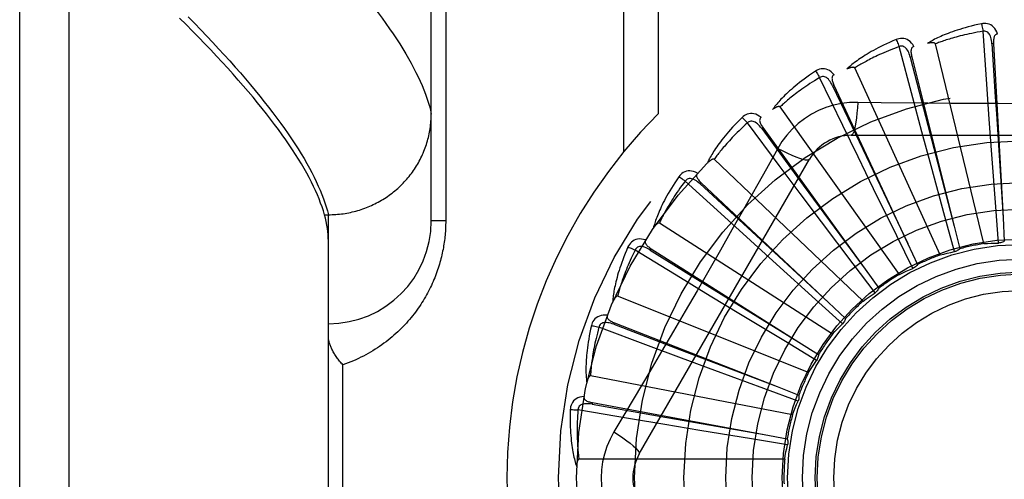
# Model space of a CAD drawing. Header units: inches. Extents: x 0 to 193, y 0 to 125.
# Tile 36 of 256: x 31.168 to 31.766, y 36.04 to 36.319. Entities that reach past the tile are written whole.
import ezdxf

# ---------------------------------------------------------------- set-up
doc = ezdxf.new("R2010")
doc.units = ezdxf.units.IN
doc.header["$LTSCALE"] = 10.635988
doc.header["$MEASUREMENT"] = 0
doc.linetypes.add('HIDDEN', pattern=[0.2, 0.1, -0.1])
doc.layers.add('LEFTHAND_DOOR_ASSEMBLY', color=7, linetype='CONTINUOUS')

msp = doc.modelspace()

# ---------------------------------------------------------------- linework, layer by layer
at = {"layer": 'LEFTHAND_DOOR_ASSEMBLY', "color": 8, "linetype": 'HIDDEN'}
for p, q in [((31.19762, 35.48408), (31.19762, 36.59722)), ((31.16762, 35.51347), (31.16762, 36.56783)), ((31.41762, 36.1969), (31.41762, 36.53727)), ((31.53433, 36.51065), (31.53433, 36.23863)), ((31.55555, 36.51065), (31.55555, 36.26202)), ((31.42641, 36.47815), (31.42641, 36.1969)), ((31.75507, 36.27997), (31.75281, 36.31219)), ((31.71016, 36.27167), (31.70184, 36.30287)), ((31.75333, 36.18309), (31.72386, 36.30454)), ((31.7592, 36.3047), (31.75824, 36.30465)), ((31.7592, 36.3047), (31.76498, 36.19877)), ((31.70953, 36.29673), (31.7086, 36.29649)), ((31.70953, 36.29673), (31.73525, 36.1938)), ((31.72678, 36.1762), (31.67487, 36.28988)), ((31.66763, 36.25501), (31.65356, 36.28408)), ((31.66227, 36.2795), (31.6614, 36.27909)), ((31.66227, 36.2795), (31.70701, 36.1833)), ((31.75659, 36.25874), (31.75507, 36.27997)), ((31.71567, 36.2511), (31.71016, 36.27167)), ((31.70202, 36.16441), (31.62953, 36.26621)), ((31.75816, 36.23727), (31.75659, 36.25874)), ((31.62903, 36.2306), (31.60971, 36.25648)), ((31.61913, 36.25364), (31.61835, 36.25307)), ((31.61835, 36.25307), (31.64361, 36.21872)), ((31.61913, 36.25364), (31.68126, 36.16764)), ((31.67694, 36.23586), (31.66763, 36.25501)), ((31.67268, 36.24898), (31.87956, 36.24898)), ((31.72128, 36.23032), (31.71567, 36.2511)), ((31.62809, 36.24096), (31.62119, 36.22859)), ((31.54398, 36.05523), (31.64742, 36.2344)), ((31.67994, 36.14815), (31.58949, 36.23439)), ((31.68637, 36.21651), (31.67694, 36.23586)), ((31.76053, 36.20549), (31.75816, 36.23727)), ((31.64179, 36.21356), (31.62903, 36.2306)), ((31.72962, 36.19956), (31.72128, 36.23032)), ((31.59574, 36.19933), (31.57187, 36.22109)), ((31.58166, 36.22007), (31.581, 36.21938)), ((31.581, 36.21938), (31.6123, 36.19043)), ((31.58166, 36.22007), (31.65894, 36.1474)), ((31.64361, 36.21872), (31.6813, 36.1676)), ((31.70039, 36.18789), (31.68637, 36.21651)), ((31.65471, 36.19635), (31.64179, 36.21356)), ((31.76221, 36.18346), (31.76053, 36.20549)), ((31.35275, 36.20068), (31.35512, 36.20068)), ((31.35512, 36.20068), (31.35626, 36.20069)), ((31.35512, 35.88062), (31.35512, 36.20068)), ((31.61149, 36.18501), (31.59574, 36.19933)), ((31.73544, 36.17825), (31.72962, 36.19956)), ((31.76498, 36.19877), (31.76573, 36.18453)), ((31.42641, 36.1969), (31.41762, 36.1969)), ((31.66133, 36.12801), (31.5562, 36.19557)), ((31.67389, 36.1709), (31.65471, 36.19635)), ((31.73525, 36.1938), (31.73869, 36.17996)), ((31.6123, 36.19043), (31.65899, 36.14736)), ((31.71013, 36.16806), (31.70039, 36.18789)), ((31.55121, 36.18003), (31.5507, 36.17922)), ((31.55121, 36.18003), (31.64086, 36.12329)), ((31.62744, 36.17056), (31.61149, 36.18501)), ((31.70701, 36.1833), (31.713, 36.17036)), ((31.56896, 36.16233), (31.54141, 36.17917)), ((31.5507, 36.17922), (31.58691, 36.15672)), ((31.65109, 36.1492), (31.62744, 36.17056)), ((31.68721, 36.15327), (31.67389, 36.1709)), ((31.58714, 36.15125), (31.56896, 36.16233)), ((31.68126, 36.16764), (31.6896, 36.15607)), ((31.58691, 36.15672), (31.64091, 36.12326)), ((31.64687, 36.10471), (31.53085, 36.15115)), ((31.60554, 36.14007), (31.58714, 36.15125)), ((31.6675, 36.13441), (31.65109, 36.1492)), ((31.65894, 36.1474), (31.66932, 36.13761)), ((31.6328, 36.12357), (31.60554, 36.14007)), ((31.54968, 36.12092), (31.51944, 36.13225)), ((31.5289, 36.13495), (31.52855, 36.13405)), ((31.52855, 36.13405), (31.56837, 36.11881)), ((31.5289, 36.13495), (31.62766, 36.0962)), ((31.56963, 36.11349), (31.54968, 36.12092)), ((31.65172, 36.11216), (31.6328, 36.12357)), ((31.64086, 36.12329), (31.6529, 36.11565)), ((31.56837, 36.11881), (31.62772, 36.09618)), ((31.36391, 35.9719), (31.36391, 36.1094)), ((31.58981, 36.106), (31.56963, 36.11349)), ((31.63708, 36.07909), (31.51437, 36.10274)), ((31.6197, 36.09495), (31.58981, 36.106)), ((31.62766, 36.0962), (31.64093, 36.09097)), ((31.64044, 36.08733), (31.6197, 36.09495)), ((31.51552, 36.08646), (31.51535, 36.08551)), ((31.51535, 36.08551), (31.55733, 36.07808)), ((31.51552, 36.08646), (31.61983, 36.0671)), ((31.53858, 36.07662), (31.50674, 36.08202)), ((31.55958, 36.07309), (31.53858, 36.07662)), ((31.55733, 36.07808), (31.61989, 36.06709)), ((31.58081, 36.06956), (31.55958, 36.07309)), ((31.61225, 36.06437), (31.58081, 36.06956)), ((31.61983, 36.0671), (31.63385, 36.06448)), ((31.63405, 36.0608), (31.61225, 36.06437)), ((31.63232, 36.05208), (31.50735, 36.05208))]:
    msp.add_line(p, q, dxfattribs=at)
for points in [[(31.3828, 36.32668), (31.38531, 36.32338), (31.38772, 36.32012), (31.39005, 36.31691), (31.39228, 36.31374), (31.39443, 36.31062), (31.39648, 36.30754), (31.39844, 36.3045), (31.40031, 36.30151), (31.4021, 36.29856), (31.40379, 36.29566), (31.40539, 36.2928), (31.4069, 36.28998), (31.40832, 36.28721), (31.40966, 36.28448), (31.4109, 36.28179), (31.41205, 36.27915), (31.41312, 36.27655), (31.41409, 36.274), (31.41497, 36.27149), (31.41577, 36.26902), (31.41648, 36.26659), (31.41709, 36.26421), (31.41762, 36.26187)], [(31.35275, 36.20068), (31.35207, 36.20301), (31.3513, 36.20538), (31.35044, 36.2078), (31.34949, 36.21026), (31.34846, 36.21277), (31.34734, 36.21532), (31.34614, 36.21791), (31.34484, 36.22055), (31.34346, 36.22322), (31.34199, 36.22595), (31.34044, 36.22871), (31.33879, 36.23152), (31.33706, 36.23437), (31.33524, 36.23727), (31.33333, 36.24021), (31.33133, 36.2432), (31.32925, 36.24623), (31.32707, 36.24931), (31.32481, 36.25243), (31.32245, 36.25559), (31.32001, 36.2588), (31.31748, 36.26205), (31.31486, 36.26535), (31.31215, 36.26869), (31.30935, 36.27208), (31.30645, 36.27552), (31.30347, 36.27899), (31.3004, 36.28252), (31.29724, 36.28609), (31.29399, 36.2897), (31.29064, 36.29336), (31.28721, 36.29707), (31.28368, 36.30082), (31.28007, 36.30461), (31.27636, 36.30845), (31.27256, 36.31234), (31.26867, 36.31627), (31.26468, 36.32025)], [(31.26991, 36.321), (31.27379, 36.31704), (31.27758, 36.31312), (31.28129, 36.30924), (31.2849, 36.3054), (31.28843, 36.30161), (31.29187, 36.29786), (31.29522, 36.29415), (31.29848, 36.29048), (31.30165, 36.28686), (31.30474, 36.28328), (31.30773, 36.27974), (31.31064, 36.27625), (31.31346, 36.2728), (31.31618, 36.26939), (31.31882, 36.26603), (31.32137, 36.26271), (31.32384, 36.25943), (31.32621, 36.2562), (31.32849, 36.25301), (31.33069, 36.24986), (31.3328, 36.24676), (31.33481, 36.2437), (31.33675, 36.24068), (31.33859, 36.23771), (31.34034, 36.23478), (31.34201, 36.2319), (31.34358, 36.22906), (31.34507, 36.22626), (31.34647, 36.22351), (31.34778, 36.2208), (31.34901, 36.21813), (31.35015, 36.21551), (31.35119, 36.21293), (31.35215, 36.21039)], [(31.75187, 36.31677), (31.74969, 36.3163), (31.74761, 36.31582), (31.74563, 36.31534), (31.74375, 36.31485), (31.74195, 36.31436), (31.74025, 36.31387), (31.73862, 36.31338), (31.73707, 36.31289), (31.7356, 36.3124), (31.7342, 36.31191), (31.73286, 36.31142), (31.73159, 36.31094), (31.73038, 36.31047), (31.72923, 36.31), (31.72813, 36.30954), (31.72708, 36.30908), (31.72608, 36.30863), (31.72514, 36.30818), (31.72424, 36.30774), (31.72339, 36.30731), (31.72258, 36.30688), (31.72182, 36.30646), (31.72109, 36.30604), (31.7204, 36.30564), (31.71975, 36.30524), (31.71913, 36.30484)], [(31.75281, 36.31219), (31.75099, 36.31188), (31.74924, 36.31157), (31.74757, 36.31125), (31.74597, 36.31093), (31.74444, 36.31061), (31.74298, 36.31029), (31.74158, 36.30997), (31.74024, 36.30965), (31.73896, 36.30934), (31.73773, 36.30902), (31.73656, 36.30871), (31.73543, 36.3084), (31.73435, 36.30809), (31.73332, 36.30779), (31.73234, 36.3075), (31.73139, 36.3072), (31.73048, 36.30692), (31.72961, 36.30663), (31.72878, 36.30636), (31.72798, 36.30608), (31.72722, 36.30581), (31.72649, 36.30555), (31.72579, 36.30529), (31.72512, 36.30503), (31.72448, 36.30478), (31.72386, 36.30454)], [(31.76161, 36.31053), (31.76113, 36.3118), (31.76056, 36.31293), (31.7599, 36.31392), (31.75916, 36.31477), (31.75835, 36.31548), (31.75747, 36.31604), (31.75652, 36.31646), (31.75555, 36.31675), (31.75457, 36.31691), (31.75361, 36.31695), (31.75272, 36.31691), (31.75187, 36.31677)], [(31.75187, 36.31677), (31.75202, 36.31617), (31.75218, 36.31548), (31.75234, 36.31472), (31.7525, 36.31392), (31.75266, 36.31306), (31.75281, 36.31219)], [(31.75824, 36.30465), (31.75815, 36.30568), (31.75802, 36.30666), (31.75784, 36.30757), (31.75762, 36.30843), (31.75734, 36.30922), (31.75701, 36.30994), (31.75663, 36.31059), (31.75619, 36.31115), (31.7557, 36.3116), (31.75517, 36.31194), (31.75459, 36.31216), (31.75398, 36.31228), (31.75339, 36.31229), (31.75281, 36.31219)], [(31.70005, 36.30719), (31.698, 36.30632), (31.69605, 36.30545), (31.6942, 36.30461), (31.69244, 36.30377), (31.69077, 36.30295), (31.68919, 36.30215), (31.68768, 36.30135), (31.68626, 36.30058), (31.68491, 36.29982), (31.68362, 36.29907), (31.6824, 36.29834), (31.68124, 36.29763), (31.68014, 36.29693), (31.6791, 36.29626), (31.67811, 36.29559), (31.67716, 36.29495), (31.67627, 36.29432), (31.67543, 36.2937), (31.67463, 36.2931), (31.67388, 36.29251), (31.67317, 36.29194), (31.67249, 36.29138), (31.67186, 36.29083), (31.67126, 36.2903), (31.67069, 36.28979), (31.67016, 36.28928)], [(31.7108, 36.30291), (31.71008, 36.30406), (31.70931, 36.30506), (31.70847, 36.30591), (31.70759, 36.30661), (31.70666, 36.30715), (31.70569, 36.30754), (31.70468, 36.30777), (31.70367, 36.30787), (31.70268, 36.30783), (31.70173, 36.3077), (31.70086, 36.30748), (31.70005, 36.30719)], [(31.70005, 36.30719), (31.70032, 36.30663), (31.7006, 36.30598), (31.7009, 36.30527), (31.70122, 36.30451), (31.70153, 36.3037), (31.70184, 36.30287)], [(31.76162, 36.31053), (31.76116, 36.31046), (31.76075, 36.31032), (31.7604, 36.31009), (31.76009, 36.3098), (31.75984, 36.30945), (31.75964, 36.30906), (31.75948, 36.30862), (31.75936, 36.30814), (31.75927, 36.30763), (31.75921, 36.30709), (31.75918, 36.30652), (31.75917, 36.30593), (31.75917, 36.30533), (31.7592, 36.3047)], [(31.70184, 36.30287), (31.70011, 36.30222), (31.69845, 36.30158), (31.69687, 36.30096), (31.69536, 36.30034), (31.69392, 36.29974), (31.69255, 36.29915), (31.69123, 36.29857), (31.68998, 36.298), (31.68878, 36.29745), (31.68764, 36.29691), (31.68654, 36.29638), (31.6855, 36.29586), (31.6845, 36.29536), (31.68354, 36.29487), (31.68263, 36.29439), (31.68175, 36.29392), (31.68092, 36.29347), (31.68012, 36.29303), (31.67935, 36.2926), (31.67862, 36.29218), (31.67792, 36.29177), (31.67725, 36.29137), (31.67662, 36.29098), (31.67601, 36.2906), (31.67542, 36.29023), (31.67487, 36.28988)], [(31.7086, 36.29649), (31.70832, 36.29749), (31.708, 36.29842), (31.70766, 36.29929), (31.70728, 36.30009), (31.70685, 36.30081), (31.70639, 36.30146), (31.7059, 36.30202), (31.70536, 36.30249), (31.7048, 36.30284), (31.7042, 36.30307), (31.70359, 36.30318), (31.70298, 36.30318), (31.70239, 36.30308), (31.70184, 36.30287)], [(31.71081, 36.30291), (31.71037, 36.30275), (31.71, 36.30253), (31.70969, 36.30224), (31.70945, 36.3019), (31.70927, 36.30152), (31.70914, 36.30109), (31.70907, 36.30063), (31.70904, 36.30014), (31.70905, 36.29961), (31.70909, 36.29907), (31.70917, 36.29851), (31.70927, 36.29793), (31.70939, 36.29734), (31.70953, 36.29673)], [(31.72386, 36.30454), (31.72379, 36.30469), (31.72369, 36.30482), (31.72354, 36.30493), (31.72337, 36.30501), (31.72319, 36.30508), (31.72299, 36.30513), (31.72277, 36.30516), (31.72255, 36.30519), (31.72232, 36.3052), (31.72207, 36.30521), (31.72182, 36.3052), (31.72156, 36.30519), (31.72129, 36.30518), (31.72102, 36.30515), (31.72073, 36.30512), (31.72043, 36.30508), (31.72013, 36.30504), (31.71981, 36.30498), (31.71948, 36.30492), (31.71913, 36.30485)], [(31.75824, 36.30465), (31.76027, 36.27244), (31.76092, 36.2621), (31.76498, 36.19871)], [(31.7086, 36.29649), (31.71669, 36.26525), (31.71928, 36.25522), (31.73527, 36.19374)], [(31.65098, 36.28798), (31.64913, 36.28673), (31.64738, 36.28552), (31.64572, 36.28433), (31.64416, 36.28318), (31.64267, 36.28206), (31.64127, 36.28097), (31.63994, 36.27991), (31.63869, 36.27887), (31.63751, 36.27787), (31.63639, 36.2769), (31.63533, 36.27595), (31.63433, 36.27503), (31.63338, 36.27414), (31.63248, 36.27328), (31.63163, 36.27244), (31.63083, 36.27163), (31.63007, 36.27084), (31.62936, 36.27007), (31.62869, 36.26933), (31.62806, 36.26861), (31.62747, 36.26791), (31.62692, 36.26724), (31.6264, 36.26658), (31.62591, 36.26595), (31.62545, 36.26533), (31.62502, 36.26474)], [(31.66235, 36.28581), (31.66143, 36.2868), (31.66048, 36.28764), (31.6595, 36.28832), (31.6585, 36.28883), (31.65748, 36.28919), (31.65645, 36.28938), (31.65542, 36.28942), (31.65441, 36.28933), (31.65344, 36.28911), (31.65253, 36.28879), (31.65172, 36.28842), (31.65098, 36.28798)], [(31.65098, 36.28798), (31.65135, 36.28747), (31.65175, 36.28689), (31.65218, 36.28626), (31.65263, 36.28556), (31.6531, 36.28483), (31.65356, 36.28408)], [(31.67487, 36.28988), (31.67477, 36.29002), (31.67464, 36.29013), (31.67448, 36.2902), (31.6743, 36.29025), (31.6741, 36.29028), (31.67389, 36.29029), (31.67368, 36.29029), (31.67345, 36.29027), (31.67322, 36.29024), (31.67298, 36.2902), (31.67273, 36.29015), (31.67248, 36.29009), (31.67222, 36.29002), (31.67195, 36.28994), (31.67168, 36.28986), (31.6714, 36.28976), (31.6711, 36.28966), (31.6708, 36.28955), (31.67049, 36.28942), (31.67016, 36.28929)], [(31.65356, 36.28408), (31.65198, 36.28311), (31.65048, 36.28217), (31.64904, 36.28126), (31.64768, 36.28037), (31.64638, 36.2795), (31.64514, 36.27866), (31.64396, 36.27784), (31.64283, 36.27705), (31.64176, 36.27628), (31.64074, 36.27553), (31.63976, 36.2748), (31.63883, 36.2741), (31.63795, 36.27341), (31.6371, 36.27275), (31.6363, 36.27211), (31.63552, 36.27149), (31.63479, 36.27088), (31.63409, 36.2703), (31.63342, 36.26973), (31.63278, 36.26918), (31.63217, 36.26864), (31.63159, 36.26813), (31.63104, 36.26763), (31.63051, 36.26714), (31.63001, 36.26667), (31.62953, 36.26621)], [(31.6614, 36.27909), (31.66093, 36.28002), (31.66045, 36.28088), (31.65995, 36.28166), (31.65942, 36.28237), (31.65887, 36.283), (31.65829, 36.28355), (31.6577, 36.28401), (31.65709, 36.28437), (31.65647, 36.2846), (31.65584, 36.28472), (31.65522, 36.28471), (31.65462, 36.28459), (31.65406, 36.28438), (31.65356, 36.28407)], [(31.66235, 36.28581), (31.66195, 36.28557), (31.66163, 36.28529), (31.66138, 36.28495), (31.66121, 36.28456), (31.6611, 36.28415), (31.66106, 36.28371), (31.66108, 36.28324), (31.66114, 36.28275), (31.66125, 36.28224), (31.6614, 36.28172), (31.66158, 36.28118), (31.66178, 36.28063), (31.66202, 36.28007), (31.66227, 36.2795)], [(31.6614, 36.27909), (31.67525, 36.24995), (31.6797, 36.24058), (31.70703, 36.18325)], [(31.62953, 36.26621), (31.62941, 36.26633), (31.62926, 36.26641), (31.62909, 36.26646), (31.6289, 36.26647), (31.6287, 36.26646), (31.6285, 36.26643), (31.62829, 36.26639), (31.62807, 36.26633), (31.62785, 36.26625), (31.62762, 36.26617), (31.62739, 36.26607), (31.62715, 36.26597), (31.62691, 36.26585), (31.62666, 36.26572), (31.6264, 36.26559), (31.62614, 36.26544), (31.62587, 36.26528), (31.6256, 36.26512), (31.62534, 36.26496), (31.6251, 36.26479)], [(31.67666, 36.269), (31.67173, 36.26885), (31.66686, 36.26827), (31.66207, 36.26725), (31.6574, 36.26582), (31.65287, 36.26396), (31.64852, 36.26171), (31.64439, 36.25907), (31.64052, 36.25608), (31.63693, 36.25275), (31.63364, 36.24911), (31.63069, 36.24517), (31.62809, 36.24096)], [(31.67666, 36.269), (31.67647, 36.26562), (31.67621, 36.26244), (31.67591, 36.25955), (31.67556, 36.25695), (31.67516, 36.25464), (31.67472, 36.25268), (31.67424, 36.2511), (31.67374, 36.24994), (31.67321, 36.24922), (31.67268, 36.24898)], [(31.71925, 36.26848), (31.69088, 36.2688), (31.67666, 36.269)], [(31.86141, 36.2688), (31.83308, 36.26849), (31.81887, 36.26836), (31.80464, 36.26827), (31.79041, 36.2682), (31.77617, 36.26818), (31.76193, 36.2682), (31.74769, 36.26826), (31.73346, 36.26835), (31.71925, 36.26848)], [(31.35626, 36.20069), (31.35739, 36.20072), (31.35852, 36.20077), (31.35964, 36.20084), (31.36077, 36.20093), (31.36189, 36.20104), (31.36301, 36.20117), (31.36413, 36.20132), (31.36524, 36.20148), (31.36635, 36.20167), (31.36746, 36.20188), (31.36857, 36.20211), (31.36967, 36.20236), (31.37076, 36.20262), (31.37185, 36.20291), (31.37293, 36.20322), (31.37401, 36.20354), (31.37509, 36.20388), (31.37615, 36.20425), (31.37721, 36.20463), (31.37826, 36.20503), (31.37931, 36.20545), (31.38034, 36.20588), (31.38137, 36.20634), (31.38239, 36.20681), (31.3834, 36.2073), (31.3844, 36.20781), (31.38539, 36.20834), (31.38638, 36.20888), (31.38735, 36.20944), (31.38831, 36.21002), (31.38926, 36.21061), (31.3902, 36.21123), (31.39113, 36.21185), (31.39204, 36.2125), (31.39295, 36.21316), (31.39384, 36.21384), (31.39472, 36.21453), (31.39559, 36.21524), (31.39644, 36.21596), (31.39728, 36.2167), (31.39811, 36.21745), (31.39892, 36.21822), (31.39972, 36.219), (31.4005, 36.21979), (31.40127, 36.2206), (31.40202, 36.22142), (31.40276, 36.22226), (31.40348, 36.22311), (31.40419, 36.22397), (31.40488, 36.22484), (31.40555, 36.22573), (31.40621, 36.22663), (31.40685, 36.22754), (31.40748, 36.22846), (31.40808, 36.22939), (31.40868, 36.23033), (31.40925, 36.23128), (31.4098, 36.23224), (31.41034, 36.23321), (31.41086, 36.23419), (31.41136, 36.23518), (31.41184, 36.23618), (31.41231, 36.23719), (31.41275, 36.2382), (31.41318, 36.23923), (31.41359, 36.24026), (31.41398, 36.24129), (31.41435, 36.24234), (31.4147, 36.24339), (31.41503, 36.24444), (31.41534, 36.2455), (31.41563, 36.24657), (31.41591, 36.24764), (31.41616, 36.24872), (31.41639, 36.2498), (31.4166, 36.25089), (31.4168, 36.25198), (31.41697, 36.25307), (31.41712, 36.25416), (31.41725, 36.25526), (31.41736, 36.25636), (31.41746, 36.25746), (31.41753, 36.25856), (31.41758, 36.25967), (31.41761, 36.26077), (31.41762, 36.26187)], [(31.60644, 36.25982), (31.60486, 36.25825), (31.60337, 36.25673), (31.60196, 36.25525), (31.60064, 36.25382), (31.5994, 36.25244), (31.59823, 36.25111), (31.59713, 36.24981), (31.59609, 36.24856), (31.59512, 36.24735), (31.5942, 36.24618), (31.59334, 36.24505), (31.59253, 36.24396), (31.59177, 36.24291), (31.59105, 36.24189), (31.59037, 36.2409), (31.58974, 36.23995), (31.58915, 36.23904), (31.58859, 36.23815), (31.58808, 36.2373), (31.5876, 36.23647), (31.58715, 36.23567), (31.58673, 36.2349), (31.58634, 36.23416), (31.58598, 36.23345), (31.58565, 36.23276), (31.58534, 36.23209)], [(31.61801, 36.25985), (31.61691, 36.26065), (31.61582, 36.26129), (31.61473, 36.26177), (31.61365, 36.26209), (31.61258, 36.26224), (31.61154, 36.26224), (31.61052, 36.26209), (31.60954, 36.2618), (31.60864, 36.2614), (31.60781, 36.26092), (31.60708, 36.2604), (31.60644, 36.25982)], [(31.60644, 36.25982), (31.60689, 36.2594), (31.6074, 36.25891), (31.60794, 36.25836), (31.60851, 36.25777), (31.60911, 36.25713), (31.60971, 36.25648)], [(31.61801, 36.25985), (31.61767, 36.25954), (31.6174, 36.2592), (31.61722, 36.25882), (31.61713, 36.25841), (31.6171, 36.25798), (31.61714, 36.25754), (31.61725, 36.25709), (31.6174, 36.25662), (31.61761, 36.25614), (31.61785, 36.25565), (31.61813, 36.25515), (31.61843, 36.25465), (31.61877, 36.25415), (31.61913, 36.25364)], [(31.60971, 36.25648), (31.60834, 36.25524), (31.60704, 36.25403), (31.6058, 36.25286), (31.60463, 36.25173), (31.60352, 36.25063), (31.60246, 36.24957), (31.60146, 36.24854), (31.6005, 36.24755), (31.5996, 36.24659), (31.59873, 36.24566), (31.59791, 36.24477), (31.59713, 36.2439), (31.59639, 36.24306), (31.59569, 36.24225), (31.59502, 36.24146), (31.59438, 36.24071), (31.59377, 36.23997), (31.59319, 36.23927), (31.59264, 36.23858), (31.59212, 36.23792), (31.59162, 36.23728), (31.59115, 36.23666), (31.5907, 36.23607), (31.59028, 36.23549), (31.58987, 36.23493), (31.58949, 36.23439)], [(31.61835, 36.25307), (31.61772, 36.25389), (31.61708, 36.25464), (31.61643, 36.25532), (31.61578, 36.25592), (31.61512, 36.25643), (31.61445, 36.25686), (31.61378, 36.2572), (31.61311, 36.25744), (31.61246, 36.25755), (31.61182, 36.25755), (31.61121, 36.25742), (31.61064, 36.25719), (31.61014, 36.25688), (31.6097, 36.25648)], [(31.62809, 36.24096), (31.63112, 36.23944), (31.634, 36.23807), (31.63665, 36.23689), (31.63908, 36.23589), (31.64128, 36.23508), (31.6432, 36.23448), (31.6448, 36.2341), (31.64606, 36.23396), (31.64694, 36.23406), (31.64742, 36.2344)], [(31.58949, 36.23439), (31.58935, 36.23449), (31.58919, 36.23454), (31.58901, 36.23455), (31.58882, 36.23453), (31.58863, 36.23448), (31.58843, 36.23442), (31.58824, 36.23433), (31.58804, 36.23423), (31.58783, 36.23412), (31.58762, 36.23399), (31.58741, 36.23385), (31.5872, 36.2337), (31.58698, 36.23354), (31.58676, 36.23337), (31.58654, 36.23319), (31.58631, 36.233), (31.58608, 36.23279), (31.58584, 36.23258), (31.5856, 36.23234), (31.58535, 36.2321)], [(31.62119, 36.22859), (31.60729, 36.2039), (31.60029, 36.19152), (31.59326, 36.17916), (31.5862, 36.1668), (31.5791, 36.15446), (31.57196, 36.14213), (31.56479, 36.12984), (31.55759, 36.11756), (31.55038, 36.10532)], [(31.56803, 36.22375), (31.56677, 36.22191), (31.5656, 36.22013), (31.5645, 36.21841), (31.56347, 36.21676), (31.56251, 36.21517), (31.56161, 36.21364), (31.56078, 36.21216), (31.56, 36.21073), (31.55927, 36.20936), (31.55859, 36.20804), (31.55796, 36.20677), (31.55737, 36.20554), (31.55682, 36.20436), (31.55631, 36.20323), (31.55583, 36.20213), (31.55539, 36.20108), (31.55498, 36.20007), (31.5546, 36.19909), (31.55426, 36.19815), (31.55394, 36.19725), (31.55365, 36.19639), (31.55339, 36.19555), (31.55315, 36.19475), (31.55293, 36.19398), (31.55273, 36.19324), (31.55256, 36.19252)], [(31.57938, 36.22596), (31.57816, 36.22654), (31.57696, 36.22696), (31.5758, 36.22723), (31.57468, 36.22734), (31.5736, 36.22729), (31.57258, 36.22709), (31.5716, 36.22674), (31.5707, 36.22628), (31.56989, 36.22571), (31.56916, 36.22509), (31.56854, 36.22444), (31.56803, 36.22375)], [(31.56803, 36.22375), (31.56855, 36.22342), (31.56914, 36.22303), (31.56978, 36.2226), (31.57045, 36.22213), (31.57116, 36.22162), (31.57187, 36.22109)], [(31.581, 36.21937), (31.58022, 36.22006), (31.57945, 36.22068), (31.57869, 36.22122), (31.57794, 36.22168), (31.57719, 36.22206), (31.57646, 36.22236), (31.57573, 36.22256), (31.57503, 36.22267), (31.57437, 36.22266), (31.57374, 36.22253), (31.57317, 36.22229), (31.57265, 36.22196), (31.57222, 36.22156), (31.57186, 36.22109)], [(31.57939, 36.22597), (31.5791, 36.2256), (31.57891, 36.22521), (31.57881, 36.2248), (31.57879, 36.22438), (31.57884, 36.22396), (31.57897, 36.22354), (31.57916, 36.22311), (31.5794, 36.22268), (31.57969, 36.22224), (31.58002, 36.22181), (31.58039, 36.22138), (31.58078, 36.22094), (31.58121, 36.22051), (31.58166, 36.22007)], [(31.57187, 36.22109), (31.57076, 36.21961), (31.56971, 36.21817), (31.56872, 36.21679), (31.56778, 36.21546), (31.5669, 36.21417), (31.56606, 36.21293), (31.56527, 36.21173), (31.56452, 36.21058), (31.56381, 36.20946), (31.56314, 36.20839), (31.56251, 36.20735), (31.5619, 36.20635), (31.56134, 36.20539), (31.5608, 36.20446), (31.56029, 36.20356), (31.5598, 36.2027), (31.55934, 36.20186), (31.55891, 36.20106), (31.5585, 36.20028), (31.55811, 36.19953), (31.55775, 36.19881), (31.5574, 36.19812), (31.55707, 36.19745), (31.55676, 36.1968), (31.55647, 36.19617), (31.5562, 36.19557)], [(31.35215, 36.21039), (31.35303, 36.2079), (31.35381, 36.20545), (31.35451, 36.20304), (31.35512, 36.20068)], [(31.35512, 36.1847), (31.35508, 36.18657), (31.35497, 36.18848), (31.35479, 36.19042), (31.35453, 36.1924), (31.35419, 36.19442), (31.35379, 36.19647), (31.35331, 36.19855), (31.35275, 36.20068)], [(31.42641, 36.1969), (31.4264, 36.19582), (31.42638, 36.19475), (31.42635, 36.19368), (31.42631, 36.19261), (31.42625, 36.19154), (31.42618, 36.19046), (31.4261, 36.18939), (31.42601, 36.18831), (31.4259, 36.18722), (31.42578, 36.18614), (31.42564, 36.18505), (31.4255, 36.18396), (31.42533, 36.18286), (31.42516, 36.18177), (31.42497, 36.18066), (31.42477, 36.17956), (31.42455, 36.17845), (31.42431, 36.17734), (31.42406, 36.17622), (31.4238, 36.17509), (31.42352, 36.17396), (31.42322, 36.17283), (31.4229, 36.17169), (31.42257, 36.17055), (31.42222, 36.1694), (31.42185, 36.16824), (31.42147, 36.16708), (31.42106, 36.16592), (31.42064, 36.16475), (31.4202, 36.16359), (31.41974, 36.16241), (31.41926, 36.16124), (31.41876, 36.16007), (31.41824, 36.1589), (31.4177, 36.15773), (31.41714, 36.15656), (31.41657, 36.15539), (31.41597, 36.15422), (31.41535, 36.15305), (31.41472, 36.15189), (31.41406, 36.15073), (31.41338, 36.14957), (31.41268, 36.14841), (31.41195, 36.14725), (31.41121, 36.1461), (31.41044, 36.14495), (31.40965, 36.14381), (31.40884, 36.14267), (31.408, 36.14153), (31.40715, 36.1404), (31.40627, 36.13928), (31.40536, 36.13816), (31.40443, 36.13705), (31.40348, 36.13594), (31.4025, 36.13485), (31.4015, 36.13376), (31.40048, 36.13268), (31.39943, 36.13161), (31.39836, 36.13055), (31.39726, 36.1295), (31.39614, 36.12847), (31.39499, 36.12744), (31.39382, 36.12643), (31.39263, 36.12543), (31.39141, 36.12444), (31.39016, 36.12347), (31.38889, 36.12252), (31.3876, 36.12158), (31.38628, 36.12066), (31.38494, 36.11975), (31.38358, 36.11887), (31.38219, 36.118), (31.38078, 36.11716), (31.37935, 36.11633), (31.3779, 36.11553), (31.37642, 36.11475), (31.37493, 36.11399), (31.37341, 36.11326), (31.37187, 36.11255), (31.37031, 36.11187), (31.36874, 36.11121), (31.36715, 36.11058), (31.36553, 36.10998), (31.36391, 36.1094)], [(31.5562, 36.19557), (31.55604, 36.19564), (31.55587, 36.19566), (31.5557, 36.19564), (31.55552, 36.19558), (31.55534, 36.1955), (31.55516, 36.19539), (31.55498, 36.19527), (31.5548, 36.19514), (31.55462, 36.19499), (31.55444, 36.19482), (31.55426, 36.19465), (31.55408, 36.19446), (31.5539, 36.19426), (31.55371, 36.19405), (31.55353, 36.19383), (31.55334, 36.1936), (31.55315, 36.19335), (31.55296, 36.1931), (31.55278, 36.19285), (31.55261, 36.19261)], [(31.54787, 36.18538), (31.54655, 36.18572), (31.5453, 36.18591), (31.54411, 36.18595), (31.54299, 36.18584), (31.54194, 36.18559), (31.54097, 36.1852), (31.54008, 36.18468), (31.53928, 36.18405), (31.53859, 36.18334), (31.538, 36.18259), (31.53751, 36.18183), (31.53713, 36.18106)], [(31.53713, 36.18106), (31.53625, 36.17901), (31.53543, 36.17704), (31.53468, 36.17515), (31.53398, 36.17334), (31.53334, 36.17159), (31.53275, 36.16991), (31.53221, 36.1683), (31.53171, 36.16676), (31.53126, 36.16527), (31.53084, 36.16385), (31.53047, 36.16248), (31.53012, 36.16116), (31.5298, 36.1599), (31.52951, 36.15869), (31.52925, 36.15753), (31.52902, 36.15641), (31.52881, 36.15534), (31.52862, 36.15431), (31.52846, 36.15332), (31.52832, 36.15238), (31.5282, 36.15147), (31.5281, 36.1506), (31.52802, 36.14977), (31.52795, 36.14897), (31.52789, 36.1482), (31.52786, 36.14747)], [(31.53713, 36.18106), (31.53771, 36.18084), (31.53837, 36.18057), (31.53907, 36.18026), (31.53983, 36.17992), (31.54061, 36.17956), (31.54141, 36.17917)], [(31.5507, 36.17922), (31.54981, 36.17975), (31.54894, 36.18021), (31.54809, 36.18059), (31.54726, 36.18091), (31.54646, 36.18114), (31.54568, 36.18129), (31.54493, 36.18135), (31.54422, 36.18132), (31.54357, 36.18119), (31.54298, 36.18095), (31.54246, 36.1806), (31.54202, 36.18018), (31.54167, 36.1797), (31.54141, 36.17917)], [(31.54787, 36.18538), (31.54766, 36.18497), (31.54754, 36.18456), (31.54752, 36.18413), (31.54758, 36.18372), (31.54772, 36.18331), (31.54792, 36.18292), (31.54819, 36.18254), (31.54851, 36.18216), (31.54887, 36.18179), (31.54928, 36.18143), (31.54972, 36.18107), (31.55019, 36.18072), (31.55069, 36.18037), (31.55121, 36.18003)], [(31.73869, 36.17996), (31.73823, 36.17955), (31.73772, 36.17919), (31.73718, 36.17887), (31.73661, 36.17861), (31.73603, 36.1784), (31.73544, 36.17825)], [(31.75333, 36.18309), (31.75555, 36.18323), (31.75777, 36.18334), (31.75999, 36.18342), (31.76221, 36.18346)], [(31.76573, 36.18453), (31.7652, 36.18421), (31.76464, 36.18395), (31.76404, 36.18374), (31.76344, 36.18359), (31.76283, 36.1835), (31.76221, 36.18346)], [(31.54141, 36.17917), (31.5406, 36.17751), (31.53985, 36.1759), (31.53913, 36.17436), (31.53847, 36.17287), (31.53784, 36.17144), (31.53725, 36.17006), (31.5367, 36.16874), (31.53618, 36.16746), (31.5357, 36.16623), (31.53524, 36.16505), (31.53482, 36.16391), (31.53442, 36.16282), (31.53404, 36.16176), (31.53369, 36.16075), (31.53336, 36.15977), (31.53304, 36.15883), (31.53275, 36.15793), (31.53248, 36.15705), (31.53222, 36.15621), (31.53198, 36.15541), (31.53176, 36.15463), (31.53155, 36.15388), (31.53136, 36.15316), (31.53118, 36.15246), (31.53101, 36.15179), (31.53085, 36.15115)], [(31.72678, 36.1762), (31.72894, 36.17676), (31.7311, 36.17729), (31.73326, 36.17779), (31.73544, 36.17825)], [(31.70202, 36.16441), (31.70403, 36.16537), (31.70605, 36.1663), (31.70809, 36.1672), (31.71013, 36.16806)], [(31.713, 36.17036), (31.71262, 36.16987), (31.7122, 36.16942), (31.71173, 36.16901), (31.71122, 36.16864), (31.71069, 36.16833), (31.71013, 36.16806)], [(31.6896, 36.15607), (31.68932, 36.15552), (31.68898, 36.155), (31.6886, 36.1545), (31.68817, 36.15404), (31.68771, 36.15364), (31.68721, 36.15327)], [(31.53085, 36.15115), (31.53068, 36.15119), (31.53051, 36.15118), (31.53035, 36.15112), (31.53018, 36.15103), (31.53002, 36.15092), (31.52986, 36.15078), (31.52971, 36.15063), (31.52956, 36.15046), (31.52941, 36.15028), (31.52927, 36.15008), (31.52912, 36.14988), (31.52898, 36.14966), (31.52884, 36.14943), (31.5287, 36.14919), (31.52856, 36.14894), (31.52842, 36.14868), (31.52828, 36.1484), (31.52814, 36.14811), (31.528, 36.1478), (31.52786, 36.14748)], [(31.67994, 36.14815), (31.68173, 36.14948), (31.68354, 36.15077), (31.68537, 36.15204), (31.68721, 36.15327)], [(31.5246, 36.13957), (31.52325, 36.13965), (31.52198, 36.1396), (31.52081, 36.13941), (31.51973, 36.1391), (31.51874, 36.13865), (31.51786, 36.13809), (31.51709, 36.1374), (31.51642, 36.13664), (31.51588, 36.13581), (31.51544, 36.13496), (31.51511, 36.13412), (31.51488, 36.13329)], [(31.5246, 36.13957), (31.52448, 36.13913), (31.52444, 36.1387), (31.5245, 36.13828), (31.52464, 36.13788), (31.52485, 36.13751), (31.52512, 36.13716), (31.52545, 36.13683), (31.52584, 36.13652), (31.52627, 36.13623), (31.52674, 36.13595), (31.52724, 36.13569), (31.52777, 36.13543), (31.52832, 36.13518), (31.5289, 36.13495)], [(31.51488, 36.13329), (31.5144, 36.13112), (31.51397, 36.12903), (31.51359, 36.12703), (31.51325, 36.12511), (31.51295, 36.12328), (31.51269, 36.12152), (31.51246, 36.11984), (31.51226, 36.11823), (31.5121, 36.11668), (31.51196, 36.1152), (31.51185, 36.11379), (31.51176, 36.11243), (31.51169, 36.11113), (31.51163, 36.10989), (31.51159, 36.10869), (31.51157, 36.10755), (31.51157, 36.10646), (31.51158, 36.10541), (31.51161, 36.10442), (31.51165, 36.10346), (31.51171, 36.10255), (31.51177, 36.10168), (31.51185, 36.10084), (31.51193, 36.10005), (31.51202, 36.09928), (31.51213, 36.09856)], [(31.51944, 36.13225), (31.51896, 36.13046), (31.51852, 36.12874), (31.51811, 36.12709), (31.51774, 36.12551), (31.51739, 36.12398), (31.51708, 36.12252), (31.51679, 36.12111), (31.51652, 36.11976), (31.51628, 36.11846), (31.51605, 36.11722), (31.51585, 36.11602), (31.51566, 36.11487), (31.51549, 36.11376), (31.51534, 36.1127), (31.5152, 36.11168), (31.51507, 36.11069), (31.51496, 36.10975), (31.51485, 36.10884), (31.51476, 36.10797), (31.51468, 36.10713), (31.51461, 36.10632), (31.51454, 36.10555), (31.51449, 36.1048), (31.51444, 36.10409), (31.5144, 36.1034), (31.51437, 36.10274)], [(31.51488, 36.13329), (31.51549, 36.13318), (31.51618, 36.13304), (31.51694, 36.13288), (31.51774, 36.13269), (31.51858, 36.13248), (31.51944, 36.13225)], [(31.52855, 36.13405), (31.52757, 36.1344), (31.52663, 36.13469), (31.52573, 36.13491), (31.52485, 36.13506), (31.52402, 36.13514), (31.52323, 36.13514), (31.52248, 36.13506), (31.52179, 36.13489), (31.52118, 36.13464), (31.52064, 36.13429), (31.5202, 36.13385), (31.51984, 36.13335), (31.51959, 36.13282), (31.51943, 36.13225)], [(31.66133, 36.12801), (31.66284, 36.12965), (31.66437, 36.13126), (31.66593, 36.13285), (31.6675, 36.13441)], [(31.66932, 36.13761), (31.66914, 36.13701), (31.66892, 36.13643), (31.66864, 36.13588), (31.66831, 36.13536), (31.66793, 36.13487), (31.6675, 36.13441)], [(31.36391, 36.1094), (31.36341, 36.10996), (31.36292, 36.11053), (31.36245, 36.11109), (31.36199, 36.11166), (31.36154, 36.11223), (31.3611, 36.11279), (31.36068, 36.11336), (31.36027, 36.11393), (31.35988, 36.1145), (31.3595, 36.11506), (31.35914, 36.11563), (31.35879, 36.11619), (31.35846, 36.11674), (31.35814, 36.1173), (31.35784, 36.11785), (31.35755, 36.1184), (31.35728, 36.11894), (31.35703, 36.11947), (31.35679, 36.12), (31.35657, 36.12053), (31.35636, 36.12104), (31.35617, 36.12155), (31.356, 36.12206), (31.35584, 36.12255), (31.3557, 36.12304), (31.35558, 36.12352), (31.35547, 36.12398), (31.35537, 36.12444), (31.3553, 36.1249), (31.35523, 36.12534), (31.35518, 36.12577), (31.35515, 36.12619), (31.35513, 36.1266), (31.35512, 36.127)], [(31.6529, 36.11565), (31.65284, 36.11503), (31.65273, 36.11442), (31.65255, 36.11382), (31.65233, 36.11323), (31.65205, 36.11268), (31.65172, 36.11216)], [(31.64687, 36.10471), (31.64804, 36.1066), (31.64924, 36.10847), (31.65047, 36.11033), (31.65172, 36.11216)], [(31.51437, 36.10274), (31.5142, 36.10274), (31.51404, 36.1027), (31.51388, 36.10261), (31.51374, 36.10249), (31.5136, 36.10235), (31.51347, 36.10219), (31.51335, 36.10201), (31.51324, 36.10181), (31.51313, 36.10161), (31.51302, 36.10139), (31.51292, 36.10116), (31.51282, 36.10092), (31.51272, 36.10067), (31.51263, 36.1004), (31.51254, 36.10013), (31.51245, 36.09985), (31.51237, 36.09955), (31.51228, 36.09924), (31.5122, 36.09891), (31.51213, 36.09856)], [(31.55038, 36.10532), (31.53592, 36.0809), (31.52863, 36.06869)], [(31.64093, 36.09097), (31.64099, 36.09035), (31.641, 36.08973), (31.64094, 36.08911), (31.64083, 36.08849), (31.64066, 36.0879), (31.64044, 36.08733)], [(31.51043, 36.09018), (31.50908, 36.09001), (31.50785, 36.08972), (31.50673, 36.08931), (31.50573, 36.0888), (31.50485, 36.08817), (31.50409, 36.08745), (31.50346, 36.08663), (31.50295, 36.08575), (31.50257, 36.08484), (31.5023, 36.08392), (31.50213, 36.08304), (31.50207, 36.08218)], [(31.51535, 36.08551), (31.51432, 36.08567), (31.51334, 36.08577), (31.51241, 36.08582), (31.51153, 36.0858), (31.51069, 36.08572), (31.50991, 36.08557), (31.50919, 36.08535), (31.50855, 36.08506), (31.508, 36.08469), (31.50754, 36.08425), (31.50718, 36.08374), (31.50693, 36.08318), (31.50678, 36.0826), (31.50674, 36.08201)], [(31.51043, 36.09018), (31.51039, 36.08972), (31.51043, 36.08929), (31.51057, 36.08889), (31.51078, 36.08853), (31.51106, 36.08821), (31.51139, 36.08792), (31.51178, 36.08766), (31.51222, 36.08743), (31.5127, 36.08722), (31.51321, 36.08703), (31.51375, 36.08687), (31.51432, 36.08672), (31.51491, 36.08658), (31.51552, 36.08646)], [(31.63708, 36.07909), (31.63788, 36.08117), (31.6387, 36.08324), (31.63955, 36.08529), (31.64044, 36.08733)], [(31.50207, 36.08218), (31.50201, 36.07988), (31.50199, 36.07768), (31.502, 36.07557), (31.50203, 36.07357), (31.50209, 36.07164), (31.50218, 36.0698), (31.50228, 36.06805), (31.50241, 36.06638), (31.50255, 36.06478), (31.5027, 36.06326), (31.50287, 36.06181), (31.50305, 36.06042), (31.50324, 36.0591), (31.50343, 36.05783), (31.50364, 36.05662), (31.50386, 36.05546), (31.50408, 36.05434), (31.50432, 36.05327), (31.50456, 36.05224), (31.50482, 36.05125), (31.50508, 36.05029), (31.50535, 36.04936), (31.50564, 36.04845), (31.50594, 36.04756)], [(31.50207, 36.08218), (31.50269, 36.08219), (31.5034, 36.08218), (31.50417, 36.08216), (31.50499, 36.08213), (31.50586, 36.08208), (31.50674, 36.08202)], [(31.50674, 36.08202), (31.50661, 36.08017), (31.5065, 36.0784), (31.50642, 36.0767), (31.50635, 36.07507), (31.5063, 36.07351), (31.50627, 36.07201), (31.50625, 36.07058), (31.50624, 36.0692), (31.50625, 36.06788), (31.50626, 36.06662), (31.50629, 36.0654), (31.50633, 36.06423), (31.50637, 36.06312), (31.50642, 36.06204), (31.50647, 36.06101), (31.50653, 36.06002), (31.5066, 36.05907), (31.50667, 36.05816), (31.50674, 36.05729), (31.50682, 36.05645), (31.5069, 36.05564), (31.50699, 36.05487), (31.50708, 36.05413), (31.50717, 36.05342), (31.50726, 36.05273), (31.50735, 36.05208)], [(31.52863, 36.06869), (31.52629, 36.06434), (31.52435, 36.05981), (31.52284, 36.05514), (31.52175, 36.05036), (31.5211, 36.04552), (31.52088, 36.04065)], [(31.52863, 36.06869), (31.53146, 36.06683), (31.53409, 36.06502), (31.53644, 36.06332), (31.53852, 36.06171), (31.54032, 36.06021), (31.5418, 36.05885), (31.54293, 36.05765), (31.54368, 36.05663), (31.54404, 36.05582), (31.54398, 36.05523)], [(31.63232, 36.05208), (31.63271, 36.05428), (31.63312, 36.05646), (31.63357, 36.05864), (31.63405, 36.0608)], [(31.63385, 36.06448), (31.63403, 36.06388), (31.63415, 36.06328), (31.63421, 36.06265), (31.63422, 36.06202), (31.63416, 36.06141), (31.63405, 36.0608)], [(31.50735, 36.05208), (31.50718, 36.05205), (31.50703, 36.05198), (31.5069, 36.05186), (31.50678, 36.05172), (31.50667, 36.05155), (31.50657, 36.05137), (31.50649, 36.05117), (31.50641, 36.05096), (31.50634, 36.05074), (31.50628, 36.0505), (31.50622, 36.05026), (31.50617, 36.05), (31.50613, 36.04974), (31.50608, 36.04947), (31.50605, 36.04918), (31.50602, 36.04889), (31.50599, 36.04857), (31.50596, 36.04826), (31.50595, 36.04796), (31.50594, 36.04768)], [(31.52088, 36.04065), (31.5211, 36.03577), (31.52175, 36.03094), (31.52284, 36.02617), (31.52435, 36.02149), (31.52628, 36.01697), (31.52863, 36.01261)]]:
    msp.add_lwpolyline(points, dxfattribs=at)
for radius in [0.28125, 0.27028, 0.235, 0.205, 0.17959, 0.1635, 0.14525, 0.142, 0.133, 0.12525, 0.124, 0.114]:
    msp.add_circle((31.77612, 36.04065), radius, dxfattribs=at)
for centre, radius, start, end in [((31.77612, 36.04065), 0.3125, 134.89708, 225.10292), ((31.67268, 36.21982), 0.02917, 90, 150), ((31.35512, 36.1969), 0.0625, 270, 360), ((31.77612, 36.04065), 0.14425, 99.09165, 105.03789), ((31.77612, 36.04065), 0.14425, 110.00074, 115.94698), ((31.77612, 36.04065), 0.14425, 120.90983, 126.85607), ((31.77612, 36.04065), 0.14425, 131.81892, 137.76516), ((31.77612, 36.04065), 0.14425, 142.72801, 148.67426), ((31.77612, 36.04065), 0.14425, 153.6371, 159.58335), ((31.77612, 36.04065), 0.14425, 164.54619, 170.49244), ((31.56924, 36.04065), 0.02917, 150, 210), ((31.77612, 36.04065), 0.14425, 175.45528, 181.40153)]:
    msp.add_arc(centre, radius, start, end, dxfattribs=at)

doc.saveas('drawing.dxf')
